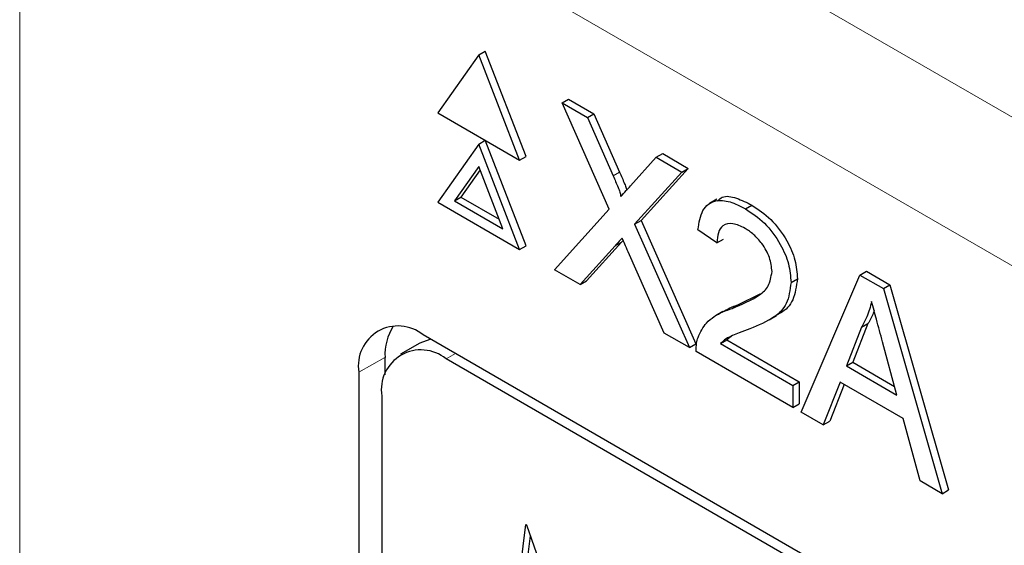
# Paper-space layout 'Blatt4' of a CAD drawing. Header units: millimetres. Extents: x 5 to 418, y 2 to 292.
# Tile 35 of 86: x 133.93 to 136.09, y 160.05 to 161.2. Entities that reach past the tile are written whole.
import ezdxf

# ---------------------------------------------------------------- set-up
doc = ezdxf.new("R2010")
doc.units = ezdxf.units.MM

psp = doc.layouts.new('Blatt4')

# ---------------------------------------------------------------- linework, layer by layer
at = {"color": 7, "linetype": 'Continuous', "lineweight": 18}
for p, q in [((134.0717, 162.1639), (142.9862, 157.0177)), ((142.8448, 156.7728), (133.9303, 161.919)), ((133.9303, 161.919), (133.9303, 148.2552)), ((135.234, 160.8583), (135.2482, 160.8665)), ((135.2383, 160.7046), (135.2524, 160.7128)), ((134.7328, 160.4595), (134.6752, 160.4274)), ((134.8671, 160.4566), (134.8874, 160.4683))]:
    psp.add_line(p, q, dxfattribs=at)
at = {"color": 7, "linetype": 'Continuous', "lineweight": 25}
for p, q in [((134.9386, 161.1239), (134.8488, 160.9962)), ((134.9386, 161.1239), (134.9528, 161.1321)), ((135.0285, 160.8925), (134.9386, 161.1239)), ((135.0426, 160.9006), (134.9528, 161.1321)), ((135.122, 161.0181), (135.1362, 161.0262)), ((135.2256, 160.7848), (135.122, 161.0181)), ((135.122, 161.0181), (135.1773, 160.9862)), ((135.1362, 161.0262), (135.1914, 160.9943)), ((134.8488, 160.9962), (135.0285, 160.8925)), ((135.1773, 160.9862), (135.1914, 160.9943)), ((135.1914, 160.9943), (135.2482, 160.8665)), ((135.1773, 160.9862), (135.234, 160.8583)), ((134.9386, 160.928), (134.8488, 160.8002)), ((134.9386, 160.928), (134.9528, 160.9361)), ((135.0285, 160.6965), (134.9386, 160.928)), ((135.0426, 160.7047), (134.9528, 160.9361)), ((135.3287, 160.8988), (135.3428, 160.9069)), ((135.3428, 160.9069), (135.3989, 160.8746)), ((135.0285, 160.8925), (135.0426, 160.9006)), ((135.2721, 160.8362), (135.3287, 160.8988)), ((135.3287, 160.8988), (135.3847, 160.8664)), ((134.9386, 160.879), (134.8856, 160.8035)), ((134.9416, 160.8713), (134.8997, 160.8116)), ((134.9917, 160.7422), (134.9386, 160.879)), ((135.3847, 160.8664), (135.2812, 160.7521)), ((135.3989, 160.8746), (135.2953, 160.7602)), ((135.3847, 160.8664), (135.3989, 160.8746)), ((134.8488, 160.8002), (135.0285, 160.6965)), ((134.8856, 160.8035), (134.8997, 160.8116)), ((134.8856, 160.8035), (134.9917, 160.7422)), ((134.8997, 160.8116), (134.9836, 160.7632)), ((135.4615, 160.8067), (135.4456, 160.7975)), ((135.1053, 160.6521), (135.2256, 160.7848)), ((135.5246, 160.7857), (135.5387, 160.7939)), ((135.2812, 160.7521), (135.2953, 160.7602)), ((135.2953, 160.7602), (135.4156, 160.4893)), ((135.2812, 160.7521), (135.4014, 160.4812)), ((135.462, 160.7111), (135.4203, 160.7399)), ((135.2524, 160.7128), (135.1755, 160.628)), ((135.2558, 160.7166), (135.2524, 160.7128)), ((135.462, 160.7111), (135.4762, 160.7192)), ((135.0285, 160.6965), (135.0426, 160.7047)), ((135.2383, 160.7046), (135.1613, 160.6198)), ((135.3461, 160.5131), (135.2669, 160.6915)), ((135.1613, 160.6198), (135.1053, 160.6521)), ((135.776, 160.6405), (135.7902, 160.6487)), ((135.7902, 160.6487), (135.8419, 160.6188)), ((135.1613, 160.6198), (135.1755, 160.628)), ((135.6247, 160.6242), (135.6388, 160.6324)), ((135.6469, 160.3395), (135.776, 160.6405)), ((135.776, 160.6405), (135.8277, 160.6107)), ((135.8277, 160.6107), (135.8419, 160.6188)), ((135.8277, 160.6107), (135.9569, 160.1605)), ((135.8419, 160.6188), (135.971, 160.1687)), ((135.5097, 160.5755), (135.5566, 160.5989)), ((135.4751, 160.5604), (135.4591, 160.5512)), ((135.4955, 160.5673), (135.5097, 160.5755)), ((135.5769, 160.5421), (135.5928, 160.5513)), ((135.7797, 160.5257), (135.7464, 160.441)), ((135.7938, 160.5339), (135.7605, 160.4491)), ((135.7797, 160.5257), (135.7938, 160.5339)), ((141.9584, 156.3862), (134.8166, 160.5091)), ((135.4014, 160.4812), (135.3461, 160.5131)), ((135.4697, 160.4899), (135.4838, 160.4981)), ((135.4931, 160.5059), (135.4838, 160.4981)), ((135.4838, 160.4981), (135.643, 160.4062)), ((135.8574, 160.3769), (135.8258, 160.4938)), ((134.8096, 160.491), (134.7671, 160.4665)), ((135.4014, 160.4812), (135.4156, 160.4893)), ((135.6288, 160.3499), (135.4161, 160.4727)), ((135.4697, 160.4899), (135.6288, 160.3981)), ((134.7328, 160.4595), (134.7328, 160.4218)), ((141.9382, 156.3746), (134.8671, 160.4566)), ((135.7464, 160.441), (135.7605, 160.4491)), ((135.7464, 160.441), (135.8574, 160.3769)), ((135.7605, 160.4491), (135.8522, 160.3962)), ((134.6752, 160.4274), (134.6752, 153.8135)), ((135.6288, 160.3981), (135.643, 160.4062)), ((135.643, 160.4062), (135.643, 160.3581)), ((135.6288, 160.3981), (135.6288, 160.3499)), ((135.7326, 160.4056), (135.6955, 160.3114)), ((135.7415, 160.4004), (135.7097, 160.3195)), ((135.8712, 160.3255), (135.7326, 160.4056)), ((134.7257, 160.3749), (134.7257, 153.8426)), ((135.6288, 160.3499), (135.643, 160.3581)), ((135.6955, 160.3114), (135.6469, 160.3395)), ((135.9082, 160.1886), (135.8712, 160.3255)), ((135.6955, 160.3114), (135.7097, 160.3195)), ((135.9569, 160.1605), (135.9082, 160.1886)), ((135.9569, 160.1605), (135.971, 160.1687)), ((135.0222, 159.9315), (135.042, 160.093)), ((135.042, 160.093), (135.0439, 160.0919)), ((135.0439, 160.0919), (135.1057, 159.9144)), ((135.0363, 159.9397), (135.0521, 160.0683))]:
    psp.add_line(p, q, dxfattribs=at)
at = {"color": 7, "linetype": 'Continuous', "lineweight": 25, "flags": 128}
psp.add_lwpolyline([(134.8335, 160.4994), (134.831, 160.4989), (134.8096, 160.491)], dxfattribs=at)
at = {"color": 7, "linetype": 'Continuous', "lineweight": 25}
for centre, radius, start, end in [((134.7614, 160.4414), 0.0873, 50.7967, 189.214), ((134.8533, 160.465), 0.1206, 148.329, 182.5975), ((134.8119, 160.3889), 0.0873, 50.7967, 189.214)]:
    psp.add_arc(centre, radius, start, end, dxfattribs=at)
for points, knots in [([(135.2482, 160.8665), (135.2518, 160.858), (135.2568, 160.8462), (135.2625, 160.8328), (135.2634, 160.8282), (135.2637, 160.8269)], [0, 0, 0, 0, 0.646868, 0.900977, 1, 1, 1, 1]), ([(135.234, 160.8583), (135.2377, 160.8498), (135.2428, 160.838), (135.249, 160.8226), (135.2503, 160.816), (135.2509, 160.8128)], [0, 0, 0, 0, 0.561277, 0.781763, 1, 1, 1, 1]), ([(135.2509, 160.8128), (135.2549, 160.8171), (135.2619, 160.825), (135.269, 160.8328), (135.2721, 160.8362)], [0, 0, 0, 0, 0.56, 1, 1, 1, 1]), ([(135.4203, 160.7399), (135.4227, 160.7552), (135.4275, 160.7857), (135.4555, 160.8064), (135.4904, 160.8033), (135.5132, 160.7916), (135.5246, 160.7857)], [0, 0, 0, 0, 0.280235, 0.558893, 0.779132, 1, 1, 1, 1]), ([(135.4635, 160.8036), (135.4667, 160.8066), (135.4768, 160.8161), (135.505, 160.8107), (135.5275, 160.7995), (135.5387, 160.7939)], [0, 0, 0, 0, 0.185653, 0.592247, 1, 1, 1, 1]), ([(135.5246, 160.7857), (135.5388, 160.7764), (135.5671, 160.7578), (135.601, 160.7122), (135.6216, 160.6645), (135.6236, 160.6377), (135.6247, 160.6242)], [0, 0, 0, 0, 0.280482, 0.559644, 0.779749, 1, 1, 1, 1]), ([(135.5387, 160.7939), (135.5529, 160.7845), (135.5812, 160.7659), (135.6151, 160.7203), (135.6358, 160.6727), (135.6378, 160.6458), (135.6388, 160.6324)], [0, 0, 0, 0, 0.280482, 0.559644, 0.779749, 1, 1, 1, 1]), ([(135.5237, 160.7429), (135.5147, 160.7473), (135.4967, 160.7561), (135.4751, 160.7517), (135.4636, 160.7346), (135.4625, 160.7189), (135.462, 160.7111)], [0, 0, 0, 0, 0.28041, 0.559489, 0.779375, 1, 1, 1, 1]), ([(135.583, 160.6479), (135.5819, 160.6581), (135.5797, 160.6786), (135.5628, 160.7084), (135.5432, 160.7302), (135.5302, 160.7387), (135.5237, 160.7429)], [0, 0, 0, 0, 0.27908, 0.558612, 0.779043, 1, 1, 1, 1]), ([(135.2536, 160.7216), (135.2507, 160.7185), (135.2456, 160.7129), (135.2405, 160.7071), (135.2383, 160.7046)], [0, 0, 0, 0, 0.560002, 1, 1, 1, 1]), ([(135.2669, 160.6915), (135.2644, 160.6972), (135.26, 160.7072), (135.2555, 160.7172), (135.2536, 160.7216)], [0, 0, 0, 0, 0.56, 1, 1, 1, 1]), ([(135.4955, 160.5673), (135.5163, 160.5759), (135.5452, 160.5877), (135.5772, 160.614), (135.581, 160.6366), (135.583, 160.6479)], [0, 0, 0, 0, 0.561313, 0.781386, 1, 1, 1, 1]), ([(135.6247, 160.6242), (135.6225, 160.6076), (135.618, 160.5742), (135.5831, 160.5423), (135.5529, 160.5299), (135.5344, 160.5222)], [0, 0, 0, 0, 0.278741, 0.558834, 1, 1, 1, 1]), ([(135.6388, 160.6324), (135.6365, 160.6159), (135.632, 160.5828), (135.6104, 160.5607), (135.5956, 160.5538), (135.5923, 160.5523)], [0, 0, 0, 0, 0.43566, 0.873431, 1, 1, 1, 1]), ([(135.8019, 160.5823), (135.7988, 160.5707), (135.7932, 160.5499), (135.7838, 160.5331), (135.7797, 160.5257)], [0, 0, 0, 0, 0.559915, 1, 1, 1, 1]), ([(135.8258, 160.4938), (135.8213, 160.5103), (135.8133, 160.5398), (135.8054, 160.5693), (135.8019, 160.5823)], [0, 0, 0, 0, 0.560002, 1, 1, 1, 1]), ([(135.4205, 160.5036), (135.426, 160.515), (135.4351, 160.5337), (135.4556, 160.5497), (135.4748, 160.56), (135.4886, 160.5649), (135.4955, 160.5673)], [0, 0, 0, 0, 0.3394111, 0.559525, 0.7797523, 1, 1, 1, 1]), ([(135.4752, 160.5601), (135.4798, 160.5628), (135.4907, 160.569), (135.5027, 160.5731), (135.5097, 160.5755)], [0, 0, 0, 0, 0.4218292, 1, 1, 1, 1]), ([(135.8072, 160.5624), (135.8067, 160.5605), (135.8035, 160.5497), (135.7982, 160.5411), (135.7938, 160.5339)], [0, 0, 0, 0, 0.1740516, 1, 1, 1, 1]), ([(135.5344, 160.5222), (135.5267, 160.5193), (135.5139, 160.5145), (135.4962, 160.5076), (135.4816, 160.501), (135.4737, 160.4936), (135.4697, 160.4899)], [0, 0, 0, 0, 0.340038, 0.560063, 0.78009, 1, 1, 1, 1]), ([(135.4161, 160.4727), (135.4163, 160.479), (135.4165, 160.4902), (135.4193, 160.4995), (135.4205, 160.5036)], [0, 0, 0, 0, 0.559956, 1, 1, 1, 1])]:
    psp.add_open_spline(points, degree=3, knots=knots, dxfattribs=at)

doc.saveas('drawing.dxf')
